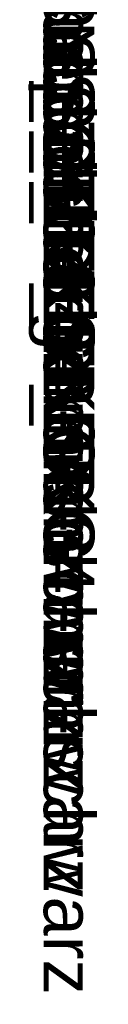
# Model space of a CAD drawing. Extents: x -743 to 300, y 62 to 1112.
# Tile 145 of 179: x 167.7259 to 167.7375, y 606.2102 to 606.3621. Entities that reach past the tile are written whole.
import ezdxf

# ---------------------------------------------------------------- set-up
doc = ezdxf.new("R2010")
doc.units = 0
doc.layers.get('0').update_dxf_attribs({"lineweight": 13})
doc.layers.add('AM_6-A06CPVAXL0', color=2, linetype='Continuous', lineweight=35, true_color=0xffff00)
doc.styles.get("Standard").update_dxf_attribs({"font": 'ARIALN.TTF'})

# ---------------------------------------------------------------- blocks, each defined once
blk = doc.blocks.new('Referenz-A06CPVAYL0')
at = {"layer": 'AM_6-A06CPVAXL0', "linetype": 'ByBlock', "ltscale": 0.35, "char_height": 0.0078125, "attachment_point": 1, "rotation": 270}
for s, insert in [('{\\fArial;Schraube_TK34mm-schwarz}', (167.73638, 606.39925)), ('{\\fArial;Schraube_TK34mm-schwarz}', (167.73638, 606.39144)), ('{\\fArial;Schraube_TK34mm-schwarz}', (167.73638, 606.38363)), ('{\\fArial;$CNSORDERNO.}', (167.73638, 606.37592)), ('{\\fArial;Schraube_TK34mm-schwarz}', (167.73638, 606.368)), ('{\\fArial;Spelsberg}', (167.73638, 606.36019)), ('{\\fArial;Schraube_TK34mm-schwarz}', (167.73638, 606.35238)), ('{\\fArial;SPELSBERG}', (167.73638, 606.34456)), ('{\\fArial;1}', (167.73638, 606.33606))]:
    blk.add_mtext(s, dxfattribs=dict(at, insert=insert))

msp = doc.modelspace()

# ---------------------------------------------------------------- block references
at = {"color": 8, "lineweight": 25, "ltscale": 0.25, "true_color": 0x808080}
msp.add_blockref('Referenz-A06CPVAYL0', (0, 0), dxfattribs=at)

doc.saveas('drawing.dxf')
